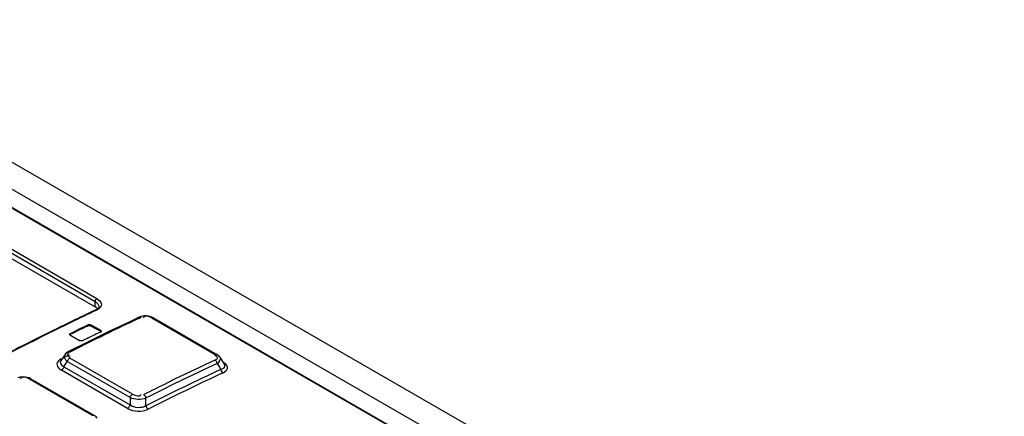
# Model space of a CAD drawing. Header units: inches. Extents: x 0 to 117, y 0 to 83.
# Tile 48 of 73: x 98.977 to 100.618, y 25.702 to 26.364. Entities that reach past the tile are written whole.
import ezdxf

# ---------------------------------------------------------------- set-up
doc = ezdxf.new("R2010")
doc.units = ezdxf.units.IN
doc.header["$LTSCALE"] = 6.431102
doc.header["$MEASUREMENT"] = 0
doc.layers.get('0').update_dxf_attribs({"linetype": 'CONTINUOUS'})

msp = doc.modelspace()

# ---------------------------------------------------------------- linework, layer by layer
at = {"color": 7, "linetype": 'CONTINUOUS'}
for p, q in [((98.552, 26.3643), (104.3928, 22.9922)), ((98.5173, 26.3392), (100.3246, 25.2958)), ((98.4909, 26.3226), (100.2629, 25.2996)), ((98.4926, 26.3226), (100.2645, 25.2996)), ((99.1024, 25.8937), (98.6041, 26.1814)), ((98.6041, 26.1728), (99.1024, 25.8851)), ((99.1054, 25.8987), (98.6071, 26.1864)), ((99.1024, 25.8851), (99.1024, 25.8937)), ((99.0966, 25.8767), (99.0876, 25.8724)), ((99.1035, 25.8799), (99.0966, 25.8767)), ((99.1048, 25.8835), (99.1024, 25.8851)), ((99.105, 25.8807), (99.1035, 25.8799)), ((99.1035, 25.8799), (99.1035, 25.8799)), ((99.1054, 25.8797), (99.1039, 25.879)), ((99.1066, 25.8818), (99.1048, 25.8835)), ((99.1077, 25.881), (99.1054, 25.8797)), ((99.0618, 25.86), (99.0528, 25.8556)), ((99.0876, 25.8724), (99.0832, 25.8703)), ((99.176, 25.8677), (99.158, 25.8592)), ((99.1787, 25.8687), (99.176, 25.8677)), ((99.1832, 25.8676), (99.183, 25.8669)), ((99.1878, 25.8699), (99.1847, 25.8698)), ((99.1909, 25.8695), (99.1878, 25.8699)), ((99.1969, 25.8665), (99.3024, 25.8056)), ((99.1995, 25.8666), (99.305, 25.8057)), ((99.0407, 25.8497), (99.0385, 25.8486)), ((99.0622, 25.859), (99.0533, 25.8547)), ((99.0613, 25.8408), (99.069, 25.8446)), ((99.069, 25.8446), (99.0711, 25.8456)), ((99.0711, 25.8456), (99.0743, 25.8472)), ((99.084, 25.8519), (99.0873, 25.8534)), ((99.0873, 25.8534), (99.0905, 25.855)), ((99.0905, 25.8534), (99.0905, 25.855)), ((99.0961, 25.8547), (99.0961, 25.8531)), ((99.1114, 25.8459), (99.0961, 25.8547)), ((99.0961, 25.8531), (99.1114, 25.8443)), ((99.1114, 25.8443), (99.1114, 25.8459)), ((99.158, 25.8592), (99.1244, 25.8431)), ((99.0613, 25.8408), (99.0613, 25.8392)), ((99.0646, 25.8408), (99.0613, 25.8392)), ((99.0613, 25.8378), (99.0766, 25.829)), ((99.0678, 25.8424), (99.0646, 25.8408)), ((99.0854, 25.8303), (99.0822, 25.8287)), ((99.0887, 25.8319), (99.0854, 25.8303)), ((99.1244, 25.8431), (99.0906, 25.8266)), ((99.1017, 25.8383), (99.0984, 25.8367)), ((99.1036, 25.8392), (99.1017, 25.8383)), ((99.1114, 25.843), (99.1036, 25.8392)), ((99.0906, 25.8266), (99.0572, 25.8099)), ((99.0458, 25.7981), (99.043, 25.7963)), ((99.0517, 25.8052), (99.0452, 25.7951)), ((99.0594, 25.8019), (99.0608, 25.8017)), ((99.1648, 25.7392), (99.0603, 25.7995)), ((99.3032, 25.8034), (99.3019, 25.8037)), ((99.3044, 25.8031), (99.3032, 25.8034)), ((99.3101, 25.801), (99.3174, 25.7894)), ((99.0433, 25.7815), (99.0462, 25.7794)), ((99.1565, 25.7157), (99.0462, 25.7794)), ((99.0504, 25.785), (99.0561, 25.794)), ((99.0504, 25.785), (99.1607, 25.7213)), ((99.1606, 25.7336), (99.0561, 25.794)), ((99.3078, 25.7922), (99.3058, 25.7907)), ((99.3058, 25.7907), (99.3096, 25.7846)), ((99.3096, 25.7846), (99.312, 25.7806)), ((99.3185, 25.791), (99.3163, 25.7924)), ((98.9785, 25.7655), (98.9783, 25.7648)), ((98.983, 25.7681), (98.9798, 25.768)), ((98.9863, 25.7679), (98.983, 25.7681)), ((98.9924, 25.7648), (99.0976, 25.7041)), ((98.9952, 25.765), (99.1004, 25.7043)), ((99.1606, 25.7336), (99.1607, 25.7213)), ((99.1871, 25.7199), (99.1871, 25.7329))]:
    msp.add_line(p, q, dxfattribs=at)
for points in [[(99.1084, 25.8841), (99.1077, 25.883), (99.1066, 25.8819), (99.105, 25.8807)], [(99.1087, 25.8854), (99.1087, 25.885), (99.1084, 25.8841)], [(99.1789, 25.8674), (99.1783, 25.8676), (99.1778, 25.8678), (99.1772, 25.8679), (99.1767, 25.8679), (99.1762, 25.8678), (99.176, 25.8677)], [(99.1847, 25.8698), (99.1816, 25.8694), (99.1787, 25.8687)], [(99.1995, 25.8666), (99.1968, 25.868), (99.1939, 25.8689), (99.1909, 25.8695)], [(99.1995, 25.8666), (99.1993, 25.8667), (99.1989, 25.8669), (99.1984, 25.8669), (99.198, 25.8669), (99.1975, 25.8668), (99.1969, 25.8665)], [(99.0905, 25.855), (99.0911, 25.8552), (99.0916, 25.8554), (99.0923, 25.8555), (99.093, 25.8555), (99.0937, 25.8555), (99.0944, 25.8554), (99.095, 25.8552), (99.0956, 25.855), (99.0961, 25.8547)], [(99.0905, 25.8534), (99.0911, 25.8536), (99.0916, 25.8538), (99.0922, 25.8539), (99.0929, 25.8539), (99.0936, 25.8539), (99.0942, 25.8538), (99.0949, 25.8536), (99.0955, 25.8534), (99.0961, 25.8531)], [(99.1114, 25.8459), (99.1119, 25.8456), (99.1122, 25.8453), (99.1124, 25.8449), (99.1126, 25.8446), (99.1126, 25.8444)], [(99.1126, 25.8444), (99.1126, 25.8442), (99.1124, 25.8438), (99.1122, 25.8435), (99.1119, 25.8432), (99.1114, 25.843)], [(99.1114, 25.8443), (99.1119, 25.844), (99.1122, 25.8437), (99.1124, 25.8433), (99.1126, 25.843), (99.1126, 25.8428)], [(99.0602, 25.8394), (99.0602, 25.8396), (99.0603, 25.8399), (99.0605, 25.8403), (99.0609, 25.8406), (99.0613, 25.8408)], [(99.0613, 25.8378), (99.0609, 25.8381), (99.0605, 25.8384), (99.0603, 25.8388), (99.0602, 25.8392), (99.0602, 25.8394)], [(99.0602, 25.8377), (99.0602, 25.8379), (99.0603, 25.8382), (99.0605, 25.8386), (99.0608, 25.8389), (99.0613, 25.8392)], [(99.0822, 25.8287), (99.0817, 25.8285), (99.0811, 25.8284), (99.0804, 25.8283), (99.0797, 25.8282), (99.079, 25.8283), (99.0784, 25.8284), (99.0777, 25.8285), (99.0771, 25.8287), (99.0766, 25.829)], [(99.0572, 25.8099), (99.0565, 25.8095), (99.055, 25.8085), (99.0537, 25.8075), (99.0525, 25.8063), (99.0517, 25.8052)], [(99.0603, 25.7995), (99.0597, 25.7992), (99.0591, 25.7987), (99.0585, 25.7982), (99.058, 25.7976), (99.0575, 25.7969), (99.0571, 25.7962), (99.0567, 25.7955), (99.0564, 25.7947), (99.0561, 25.794)], [(99.0572, 25.8099), (99.0574, 25.81), (99.0579, 25.8101), (99.0584, 25.8101), (99.059, 25.81), (99.0595, 25.8098), (99.0601, 25.8096)], [(99.3058, 25.7907), (99.3056, 25.7914), (99.3053, 25.7922), (99.305, 25.7929), (99.3046, 25.7936), (99.3042, 25.7943), (99.3037, 25.7949), (99.3032, 25.7954), (99.3027, 25.7959), (99.3021, 25.7962)], [(99.3024, 25.8056), (99.3029, 25.8058), (99.3034, 25.806), (99.3039, 25.806), (99.3044, 25.806), (99.3048, 25.8058), (99.305, 25.8057)], [(99.3071, 25.8043), (99.3057, 25.8053), (99.305, 25.8057)], [(99.3101, 25.801), (99.3095, 25.8019), (99.3084, 25.8031), (99.3071, 25.8043)], [(99.0504, 25.785), (99.0501, 25.7842), (99.0498, 25.7834), (99.0494, 25.7827), (99.049, 25.782), (99.0485, 25.7813), (99.048, 25.7808), (99.0474, 25.7802), (99.0468, 25.7798), (99.0462, 25.7794)], [(99.3138, 25.7768), (99.3135, 25.7772), (99.3132, 25.7776), (99.313, 25.778), (99.3128, 25.7784), (99.3126, 25.7788), (99.3124, 25.7793), (99.3123, 25.7797), (99.3121, 25.7802), (99.312, 25.7806)], [(98.9798, 25.768), (98.9767, 25.7675), (98.9737, 25.7666)], [(98.9952, 25.765), (98.9923, 25.7664), (98.9894, 25.7673), (98.9863, 25.7679)], [(98.9949, 25.7651), (98.9945, 25.7653), (98.994, 25.7653), (98.9935, 25.7652), (98.993, 25.7651), (98.9924, 25.7648)], [(99.3157, 25.7751), (99.3155, 25.7752), (99.3152, 25.7753), (99.315, 25.7755), (99.3148, 25.7757), (99.3146, 25.7759), (99.3144, 25.7761), (99.3142, 25.7763), (99.314, 25.7766), (99.3138, 25.7768)], [(99.1606, 25.7336), (99.1608, 25.7344), (99.1612, 25.7352), (99.1616, 25.7359), (99.162, 25.7366), (99.1625, 25.7373), (99.163, 25.7379), (99.1636, 25.7384), (99.1642, 25.7389), (99.1648, 25.7392)], [(99.1833, 25.7384), (99.1839, 25.7381), (99.1844, 25.7376), (99.1849, 25.7371), (99.1854, 25.7365), (99.1859, 25.7359), (99.1862, 25.7352), (99.1866, 25.7344), (99.1869, 25.7337), (99.1871, 25.7329)], [(99.1565, 25.7157), (99.1569, 25.716), (99.1574, 25.7163), (99.158, 25.7168), (99.1585, 25.7174), (99.1591, 25.7181), (99.1596, 25.7188), (99.16, 25.7196), (99.1604, 25.7205), (99.1607, 25.7213)], [(99.1871, 25.7199), (99.1873, 25.7191), (99.1876, 25.7184), (99.1879, 25.7176), (99.1883, 25.7169), (99.1888, 25.7163), (99.1892, 25.7157), (99.1898, 25.7152), (99.1903, 25.7147), (99.1909, 25.7143)], [(99.0976, 25.7041), (99.0982, 25.7043), (99.0987, 25.7045), (99.0992, 25.7046), (99.0997, 25.7045), (99.1001, 25.7044), (99.1004, 25.7043)], [(99.1026, 25.7028), (99.1009, 25.704), (99.1004, 25.7043)], [(99.1056, 25.6995), (99.1053, 25.7), (99.1041, 25.7014), (99.1026, 25.7028)]]:
    msp.add_lwpolyline(points, dxfattribs=at)
for centre, radius, start, end in [((101.0484, 21.7672), 4.5484, 115.3101, 115.8929), ((101.0541, 21.7516), 4.5659, 115.5723, 115.8716), ((101.0845, 21.8027), 4.4892, 115.3047, 115.491), ((101.0482, 21.8796), 4.4042, 115.1151, 115.3047), ((101.1224, 21.613), 4.7205, 116.1968, 117.4412), ((101.1248, 21.612), 4.7214, 116.2172, 117.4411), ((101.0799, 21.7024), 4.6205, 116.016, 116.2136), ((101.076, 21.7066), 4.616, 115.9953, 116.1622), ((101.0819, 21.7209), 4.5872, 115.7287, 116.0443), ((101.0828, 21.721), 4.5891, 115.8205, 115.9557), ((101.1346, 21.6978), 4.6055, 115.4914, 116.0382), ((101.154, 21.6581), 4.6496, 116.2204, 116.4019), ((101.1091, 21.6978), 4.6014, 115.9106, 116.0456), ((101.1387, 21.6892), 4.615, 116.0376, 116.2201), ((101.221, 21.5238), 4.7997, 116.5809, 116.7574), ((101.187, 21.5918), 4.7236, 116.4019, 116.5809), ((101.1674, 21.597), 4.7064, 116.6047, 116.7672), ((101.2489, 21.6447), 4.5854, 115.1241, 116.0378), ((101.2599, 21.6166), 4.5971, 115.0698, 116.801), ((101.2444, 21.6576), 4.5651, 115.1286, 116.0458), ((101.2629, 21.6128), 4.5952, 115.0707, 116.8014), ((101.2823, 21.5764), 4.6614, 116.0385, 116.2192), ((101.2804, 21.5801), 4.6572, 116.2184, 116.7631), ((101.2954, 21.5531), 4.6815, 116.045, 116.7663)]:
    msp.add_arc(centre, radius, start, end, dxfattribs=at)
for points, knots in [([(99.1054, 25.8987), (99.1045, 25.8983), (99.1031, 25.8967), (99.1024, 25.8947), (99.1024, 25.8937)], [0, 0, 0, 0, 0.493384, 1, 1, 1, 1]), ([(99.1054, 25.8987), (99.1088, 25.8967), (99.116, 25.8906), (99.1105, 25.8828), (99.1077, 25.881)], [0, 0, 0, 0, 0.534343, 1, 1, 1, 1]), ([(99.1035, 25.8799), (99.1037, 25.8801), (99.1044, 25.8802), (99.1051, 25.8799), (99.1054, 25.8797)], [0, 0, 0, 0, 0.440272, 1, 1, 1, 1]), ([(99.1846, 25.8689), (99.1843, 25.8687), (99.1838, 25.8684), (99.1834, 25.8679), (99.1832, 25.8676)], [0, 0, 0, 0, 0.503921, 1, 1, 1, 1]), ([(99.043, 25.7963), (99.0419, 25.7955), (99.0401, 25.7938), (99.039, 25.7914), (99.0388, 25.7902)], [0, 0, 0, 0, 0.537454, 1, 1, 1, 1]), ([(99.0601, 25.8096), (99.0583, 25.8086), (99.0535, 25.806), (99.0578, 25.8022), (99.0594, 25.8019)], [0, 0, 0, 0, 0.536561, 1, 1, 1, 1]), ([(99.3021, 25.7962), (99.3038, 25.797), (99.308, 25.7985), (99.3057, 25.8027), (99.3044, 25.8031)], [0, 0, 0, 0, 0.581847, 1, 1, 1, 1]), ([(99.3183, 25.7869), (99.3184, 25.7856), (99.3168, 25.7823), (99.3138, 25.7811), (99.312, 25.7806)], [0, 0, 0, 0, 0.432782, 1, 1, 1, 1]), ([(99.3157, 25.775), (99.3188, 25.7766), (99.3262, 25.7816), (99.3211, 25.789), (99.3185, 25.791)], [0, 0, 0, 0, 0.517189, 1, 1, 1, 1]), ([(99.3175, 25.7892), (99.3177, 25.7889), (99.3181, 25.7881), (99.3183, 25.7873), (99.3183, 25.7869)], [0, 0, 0, 0, 0.52538, 1, 1, 1, 1]), ([(98.982, 25.7675), (98.9813, 25.7674), (98.9799, 25.7672), (98.9788, 25.7661), (98.9785, 25.7655)], [0, 0, 0, 0, 0.527884, 1, 1, 1, 1])]:
    msp.add_open_spline(points, degree=3, knots=knots, dxfattribs=at)
for points in [[(99.1024, 25.8937), (99.1054, 25.892), (99.1087, 25.8889), (99.1087, 25.8855)], [(99.1969, 25.8665), (99.1933, 25.8686), (99.1884, 25.8706), (99.1846, 25.8689)], [(99.0504, 25.785), (99.0469, 25.7864), (99.0431, 25.7918), (99.0452, 25.795)], [(99.0561, 25.794), (99.0529, 25.7963), (99.0495, 25.8018), (99.0517, 25.8052)], [(99.3101, 25.801), (99.3118, 25.7984), (99.3101, 25.7942), (99.3078, 25.7922)], [(99.0388, 25.7902), (99.0383, 25.787), (99.0407, 25.7836), (99.0433, 25.7815)], [(98.9924, 25.7648), (98.9893, 25.7666), (98.9856, 25.7678), (98.982, 25.7675)], [(99.1871, 25.7329), (99.1789, 25.7296), (99.1686, 25.73), (99.1606, 25.7336)], [(99.1648, 25.7392), (99.169, 25.7369), (99.1781, 25.7342), (99.1793, 25.7389)], [(99.1565, 25.7157), (99.1664, 25.71), (99.1806, 25.7092), (99.1909, 25.7143)], [(99.1871, 25.7199), (99.1797, 25.7151), (99.1677, 25.716), (99.1607, 25.7213)]]:
    msp.add_open_spline(points, degree=3, dxfattribs=at)

doc.saveas('drawing.dxf')
